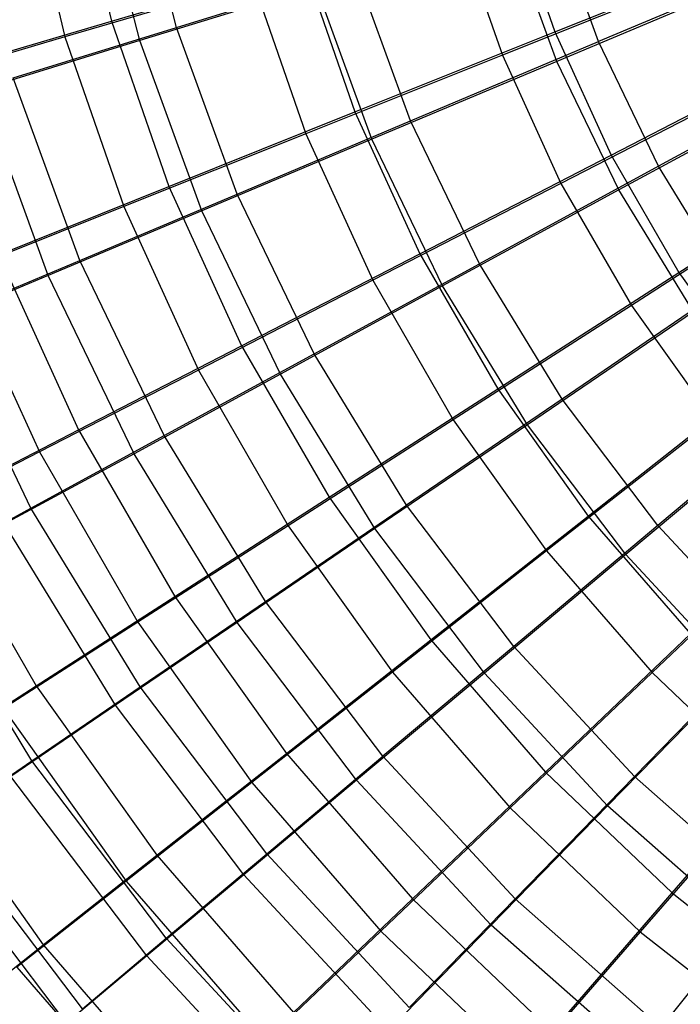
# Model space of a CAD drawing. Extents: x 0.1 to 16.1, y -7.1 to 6.9.
# Tile 5 of 118: x 4 to 5.4, y -3.4 to -1.2. Entities that reach past the tile are written whole.
import ezdxf

# ---------------------------------------------------------------- set-up
doc = ezdxf.new("R2010")
doc.units = 0
doc.header["$LTSCALE"] = 2.54
doc.layers.get('0').update_dxf_attribs({"color": 13, "linetype": 'CONTINUOUS'})

# ---------------------------------------------------------------- blocks, each defined once
blk = doc.blocks.new('DROPS_WOOD_A_PM_STL')
at = {"color": 0}
for p, q in [((4.3285, -1.2636, 12.3002), (4.2319, -0.8843, 12.3)), ((4.3285, -1.2636, 12.3002), (4.2319, -0.8843, 12.3)), ((4.2478, -1.2927, 4.1137), (4.1491, -0.9053, 4.1135)), ((4.2478, -1.2927, 4.1137), (4.1491, -0.9053, 4.1135)), ((5.2597, -1.2949, 13.0259), (5.1553, -1.0082, 13.0257)), ((5.2597, -1.2949, 13.0259), (5.1553, -1.0082, 13.0257)), ((5.1679, -1.3386, 3.3704), (5.0601, -1.0425, 3.3702)), ((5.1679, -1.3386, 3.3704), (5.0601, -1.0425, 3.3702)), ((5.7026, -1.108, 13.3232), (5.2597, -1.2949, 13.0259)), ((5.7026, -1.108, 13.3232), (5.2597, -1.2949, 13.0259)), ((4.3285, -1.2636, 12.3002), (4.7253, -1.141, 12.6837)), ((4.3285, -1.2636, 12.3002), (4.7253, -1.141, 12.6837)), ((4.845, -1.4699, 12.6839), (4.7253, -1.141, 12.6837)), ((4.845, -1.4699, 12.6839), (4.7253, -1.141, 12.6837)), ((4.6369, -1.1729, 3.7216), (4.2478, -1.2927, 4.1137)), ((4.6369, -1.1729, 3.7216), (4.2478, -1.2927, 4.1137)), ((4.7598, -1.5104, 3.7217), (4.6369, -1.1729, 3.7216)), ((4.7598, -1.5104, 3.7217), (4.6369, -1.1729, 3.7216)), ((5.6051, -1.1544, 3.063), (5.1679, -1.3386, 3.3704)), ((5.6051, -1.1544, 3.063), (5.1679, -1.3386, 3.3704)), ((3.9686, -1.3748, 11.8787), (4.3285, -1.2636, 12.3002)), ((3.9686, -1.3748, 11.8787), (4.3285, -1.2636, 12.3002)), ((4.4624, -1.6314, 12.3004), (4.3285, -1.2636, 12.3002)), ((4.4624, -1.6314, 12.3004), (4.3285, -1.2636, 12.3002)), ((4.2478, -1.2927, 4.1137), (3.8963, -1.4009, 4.5429)), ((4.2478, -1.2927, 4.1137), (3.8963, -1.4009, 4.5429)), ((4.3845, -1.6684, 4.1139), (4.2478, -1.2927, 4.1137)), ((4.3845, -1.6684, 4.1139), (4.2478, -1.2927, 4.1137)), ((4.845, -1.4699, 12.6839), (5.2597, -1.2949, 13.0259)), ((4.845, -1.4699, 12.6839), (5.2597, -1.2949, 13.0259)), ((5.3921, -1.5698, 13.026), (5.2597, -1.2949, 13.0259)), ((5.3921, -1.5698, 13.026), (5.2597, -1.2949, 13.0259)), ((5.1679, -1.3386, 3.3704), (4.7598, -1.5104, 3.7217)), ((5.1679, -1.3386, 3.3704), (4.7598, -1.5104, 3.7217)), ((5.3046, -1.6224, 3.3705), (5.1679, -1.3386, 3.3704)), ((5.3046, -1.6224, 3.3705), (5.1679, -1.3386, 3.3704)), ((5.8142, -1.3397, 13.3233), (5.3921, -1.5698, 13.026)), ((5.8142, -1.3397, 13.3233), (5.3921, -1.5698, 13.026)), ((4.1153, -1.7779, 11.8789), (3.9686, -1.3748, 11.8787)), ((4.1153, -1.7779, 11.8789), (3.9686, -1.3748, 11.8787)), ((4.0456, -1.811, 4.5432), (3.8963, -1.4009, 4.5429)), ((4.0456, -1.811, 4.5432), (3.8963, -1.4009, 4.5429)), ((5.7213, -1.3957, 3.0631), (5.3046, -1.6224, 3.3705)), ((5.7213, -1.3957, 3.0631), (5.3046, -1.6224, 3.3705)), ((4.4624, -1.6314, 12.3004), (4.845, -1.4699, 12.6839)), ((4.4624, -1.6314, 12.3004), (4.845, -1.4699, 12.6839)), ((4.9968, -1.7852, 12.6841), (4.845, -1.4699, 12.6839)), ((4.9968, -1.7852, 12.6841), (4.845, -1.4699, 12.6839)), ((4.7598, -1.5104, 3.7217), (4.3845, -1.6684, 4.1139)), ((4.7598, -1.5104, 3.7217), (4.3845, -1.6684, 4.1139)), ((4.9156, -1.834, 3.7219), (4.7598, -1.5104, 3.7217)), ((4.9156, -1.834, 3.7219), (4.7598, -1.5104, 3.7217)), ((5.3921, -1.5698, 13.026), (4.9968, -1.7852, 12.6841)), ((5.3921, -1.5698, 13.026), (4.9968, -1.7852, 12.6841)), ((5.5512, -1.8302, 13.0262), (5.3921, -1.5698, 13.026)), ((5.5512, -1.8302, 13.0262), (5.3921, -1.5698, 13.026)), ((5.3046, -1.6224, 3.3705), (4.9156, -1.834, 3.7219)), ((5.3046, -1.6224, 3.3705), (4.9156, -1.834, 3.7219)), ((5.4689, -1.8912, 3.3706), (5.3046, -1.6224, 3.3705)), ((5.4689, -1.8912, 3.3706), (5.3046, -1.6224, 3.3705)), ((4.1153, -1.7779, 11.8789), (4.4624, -1.6314, 12.3004)), ((4.1153, -1.7779, 11.8789), (4.4624, -1.6314, 12.3004)), ((4.6322, -1.984, 12.3006), (4.4624, -1.6314, 12.3004)), ((4.6322, -1.984, 12.3006), (4.4624, -1.6314, 12.3004)), ((4.3845, -1.6684, 4.1139), (4.0456, -1.811, 4.5432)), ((4.3845, -1.6684, 4.1139), (4.0456, -1.811, 4.5432)), ((4.558, -2.0286, 4.114), (4.3845, -1.6684, 4.1139)), ((4.558, -2.0286, 4.114), (4.3845, -1.6684, 4.1139)), ((3.807, -1.9081, 11.4234), (4.1153, -1.7779, 11.8789)), ((3.807, -1.9081, 11.4234), (4.1153, -1.7779, 11.8789)), ((4.3014, -2.1643, 11.8791), (4.1153, -1.7779, 11.8789)), ((4.3014, -2.1643, 11.8791), (4.1153, -1.7779, 11.8789)), ((4.6322, -1.984, 12.3006), (4.9968, -1.7852, 12.6841)), ((4.6322, -1.984, 12.3006), (4.9968, -1.7852, 12.6841)), ((5.1793, -2.0838, 12.6842), (4.9968, -1.7852, 12.6841)), ((5.1793, -2.0838, 12.6842), (4.9968, -1.7852, 12.6841)), ((4.0456, -1.811, 4.5432), (3.746, -1.9371, 5.0057)), ((4.0456, -1.811, 4.5432), (3.746, -1.9371, 5.0057)), ((4.235, -2.2043, 4.5434), (4.0456, -1.811, 4.5432)), ((4.235, -2.2043, 4.5434), (4.0456, -1.811, 4.5432)), ((4.9156, -1.834, 3.7219), (4.558, -2.0286, 4.114)), ((4.9156, -1.834, 3.7219), (4.558, -2.0286, 4.114)), ((5.1029, -2.1405, 3.7221), (4.9156, -1.834, 3.7219)), ((5.1029, -2.1405, 3.7221), (4.9156, -1.834, 3.7219)), ((5.5512, -1.8302, 13.0262), (5.1793, -2.0838, 12.6842)), ((5.5512, -1.8302, 13.0262), (5.1793, -2.0838, 12.6842)), ((4.0076, -2.3246, 11.4236), (3.807, -1.9081, 11.4234)), ((4.0076, -2.3246, 11.4236), (3.807, -1.9081, 11.4234)), ((5.4689, -1.8912, 3.3706), (5.1029, -2.1405, 3.7221)), ((5.4689, -1.8912, 3.3706), (5.1029, -2.1405, 3.7221)), ((4.3014, -2.1643, 11.8791), (4.6322, -1.984, 12.3006)), ((4.3014, -2.1643, 11.8791), (4.6322, -1.984, 12.3006)), ((4.8363, -2.3179, 12.3008), (4.6322, -1.984, 12.3006)), ((4.8363, -2.3179, 12.3008), (4.6322, -1.984, 12.3006)), ((4.558, -2.0286, 4.114), (4.235, -2.2043, 4.5434)), ((4.558, -2.0286, 4.114), (4.235, -2.2043, 4.5434)), ((4.7665, -2.3697, 4.1142), (4.558, -2.0286, 4.114)), ((4.7665, -2.3697, 4.1142), (4.558, -2.0286, 4.114)), ((5.1793, -2.0838, 12.6842), (4.8363, -2.3179, 12.3008)), ((5.1793, -2.0838, 12.6842), (4.8363, -2.3179, 12.3008)), ((5.3907, -2.3628, 12.6844), (5.1793, -2.0838, 12.6842)), ((5.3907, -2.3628, 12.6844), (5.1793, -2.0838, 12.6842)), ((5.7354, -2.0734, 13.0263), (5.3907, -2.3628, 12.6844)), ((5.7354, -2.0734, 13.0263), (5.3907, -2.3628, 12.6844)), ((5.1029, -2.1405, 3.7221), (4.7665, -2.3697, 4.1142)), ((5.1029, -2.1405, 3.7221), (4.7665, -2.3697, 4.1142)), ((5.3198, -2.4269, 3.7222), (5.1029, -2.1405, 3.7221)), ((5.3198, -2.4269, 3.7222), (5.1029, -2.1405, 3.7221)), ((5.6591, -2.1424, 3.3708), (5.3198, -2.4269, 3.7222)), ((5.6591, -2.1424, 3.3708), (5.3198, -2.4269, 3.7222)), ((4.0076, -2.3246, 11.4236), (4.3014, -2.1643, 11.8791)), ((4.0076, -2.3246, 11.4236), (4.3014, -2.1643, 11.8791)), ((4.5251, -2.5303, 11.8793), (4.3014, -2.1643, 11.8791)), ((4.5251, -2.5303, 11.8793), (4.3014, -2.1643, 11.8791)), ((4.235, -2.2043, 4.5434), (3.9495, -2.3595, 5.0059)), ((4.235, -2.2043, 4.5434), (3.9495, -2.3595, 5.0059)), ((4.4626, -2.5767, 4.5436), (4.235, -2.2043, 4.5434)), ((4.4626, -2.5767, 4.5436), (4.235, -2.2043, 4.5434)), ((3.7535, -2.4632, 10.9381), (4.0076, -2.3246, 11.4236)), ((3.7535, -2.4632, 10.9381), (4.0076, -2.3246, 11.4236)), ((4.2487, -2.719, 11.4238), (4.0076, -2.3246, 11.4236)), ((4.2487, -2.719, 11.4238), (4.0076, -2.3246, 11.4236)), ((4.5251, -2.5303, 11.8793), (4.8363, -2.3179, 12.3008)), ((4.5251, -2.5303, 11.8793), (4.8363, -2.3179, 12.3008)), ((5.0726, -2.6299, 12.3009), (4.8363, -2.3179, 12.3008)), ((5.0726, -2.6299, 12.3009), (4.8363, -2.3179, 12.3008)), ((4.194, -2.7596, 5.0061), (3.9495, -2.3595, 5.0059)), ((4.194, -2.7596, 5.0061), (3.9495, -2.3595, 5.0059)), ((5.3907, -2.3628, 12.6844), (5.0726, -2.6299, 12.3009)), ((5.3907, -2.3628, 12.6844), (5.0726, -2.6299, 12.3009)), ((5.6287, -2.6194, 12.6845), (5.3907, -2.3628, 12.6844)), ((5.6287, -2.6194, 12.6845), (5.3907, -2.3628, 12.6844)), ((4.7665, -2.3697, 4.1142), (4.4626, -2.5767, 4.5436)), ((4.7665, -2.3697, 4.1142), (4.4626, -2.5767, 4.5436)), ((5.0079, -2.6884, 4.1144), (4.7665, -2.3697, 4.1142)), ((5.0079, -2.6884, 4.1144), (4.7665, -2.3697, 4.1142)), ((5.3198, -2.4269, 3.7222), (5.0079, -2.6884, 4.1144)), ((5.3198, -2.4269, 3.7222), (5.0079, -2.6884, 4.1144)), ((5.5642, -2.6902, 3.7223), (5.3198, -2.4269, 3.7222)), ((5.5642, -2.6902, 3.7223), (5.3198, -2.4269, 3.7222)), ((4.0096, -2.8823, 10.9383), (3.7535, -2.4632, 10.9381)), ((4.0096, -2.8823, 10.9383), (3.7535, -2.4632, 10.9381)), ((4.2487, -2.719, 11.4238), (4.5251, -2.5303, 11.8793)), ((4.2487, -2.719, 11.4238), (4.5251, -2.5303, 11.8793)), ((4.7841, -2.8722, 11.8795), (4.5251, -2.5303, 11.8793)), ((4.7841, -2.8722, 11.8795), (4.5251, -2.5303, 11.8793)), ((4.4626, -2.5767, 4.5436), (4.194, -2.7596, 5.0061)), ((4.4626, -2.5767, 4.5436), (4.194, -2.7596, 5.0061)), ((4.7261, -2.9247, 4.5437), (4.4626, -2.5767, 4.5436)), ((4.7261, -2.9247, 4.5437), (4.4626, -2.5767, 4.5436)), ((5.6287, -2.6194, 12.6845), (5.3388, -2.9168, 12.3011)), ((5.6287, -2.6194, 12.6845), (5.3388, -2.9168, 12.3011)), ((5.0726, -2.6299, 12.3009), (4.7841, -2.8722, 11.8795)), ((5.0726, -2.6299, 12.3009), (4.7841, -2.8722, 11.8795)), ((5.3388, -2.9168, 12.3011), (5.0726, -2.6299, 12.3009)), ((5.3388, -2.9168, 12.3011), (5.0726, -2.6299, 12.3009)), ((5.0079, -2.6884, 4.1144), (4.7261, -2.9247, 4.5437)), ((5.0079, -2.6884, 4.1144), (4.7261, -2.9247, 4.5437)), ((5.2798, -2.9815, 4.1145), (5.0079, -2.6884, 4.1144)), ((5.2798, -2.9815, 4.1145), (5.0079, -2.6884, 4.1144)), ((5.5642, -2.6902, 3.7223), (5.2798, -2.9815, 4.1145)), ((5.5642, -2.6902, 3.7223), (5.2798, -2.9815, 4.1145)), ((4.0096, -2.8823, 10.9383), (4.2487, -2.719, 11.4238)), ((4.0096, -2.8823, 10.9383), (4.2487, -2.719, 11.4238)), ((4.5278, -3.0875, 11.424), (4.2487, -2.719, 11.4238)), ((4.5278, -3.0875, 11.424), (4.2487, -2.719, 11.4238)), ((4.194, -2.7596, 5.0061), (3.9632, -2.9167, 5.4976)), ((4.194, -2.7596, 5.0061), (3.9632, -2.9167, 5.4976)), ((4.4771, -3.1334, 5.0063), (4.194, -2.7596, 5.0061)), ((4.4771, -3.1334, 5.0063), (4.194, -2.7596, 5.0061)), ((3.8099, -3.0187, 10.4273), (4.0096, -2.8823, 10.9383)), ((3.8099, -3.0187, 10.4273), (4.0096, -2.8823, 10.9383)), ((4.3061, -3.2738, 10.9385), (4.0096, -2.8823, 10.9383)), ((4.3061, -3.2738, 10.9385), (4.0096, -2.8823, 10.9383)), ((4.5278, -3.0875, 11.424), (4.7841, -2.8722, 11.8795)), ((4.5278, -3.0875, 11.424), (4.7841, -2.8722, 11.8795)), ((5.0758, -3.1867, 11.8797), (4.7841, -2.8722, 11.8795)), ((5.0758, -3.1867, 11.8797), (4.7841, -2.8722, 11.8795)), ((4.2631, -3.3127, 5.4978), (3.9632, -2.9167, 5.4976)), ((4.2631, -3.3127, 5.4978), (3.9632, -2.9167, 5.4976)), ((4.7261, -2.9247, 4.5437), (4.4771, -3.1334, 5.0063)), ((4.7261, -2.9247, 4.5437), (4.4771, -3.1334, 5.0063)), ((5.023, -3.2446, 4.5439), (4.7261, -2.9247, 4.5437)), ((5.023, -3.2446, 4.5439), (4.7261, -2.9247, 4.5437)), ((5.3388, -2.9168, 12.3011), (5.0758, -3.1867, 11.8797)), ((5.3388, -2.9168, 12.3011), (5.0758, -3.1867, 11.8797)), ((5.6322, -3.1758, 12.3012), (5.3388, -2.9168, 12.3011)), ((5.6322, -3.1758, 12.3012), (5.3388, -2.9168, 12.3011)), ((5.2798, -2.9815, 4.1145), (5.023, -3.2446, 4.5439)), ((5.2798, -2.9815, 4.1145), (5.023, -3.2446, 4.5439)), ((5.5796, -3.2461, 4.1147), (5.2798, -2.9815, 4.1145)), ((5.5796, -3.2461, 4.1147), (5.2798, -2.9815, 4.1145)), ((4.121, -3.4293, 10.4275), (3.8099, -3.0187, 10.4273)), ((4.121, -3.4293, 10.4275), (3.8099, -3.0187, 10.4273)), ((4.0861, -3.4609, 6.0138), (3.7723, -3.0466, 6.0136)), ((4.0861, -3.4609, 6.0138), (3.7723, -3.0466, 6.0136)), ((4.3061, -3.2738, 10.9385), (4.5278, -3.0875, 11.424)), ((4.3061, -3.2738, 10.9385), (4.5278, -3.0875, 11.424)), ((4.8422, -3.4264, 11.4241), (4.5278, -3.0875, 11.424)), ((4.8422, -3.4264, 11.4241), (4.5278, -3.0875, 11.424)), ((4.4771, -3.1334, 5.0063), (4.2631, -3.3127, 5.4978)), ((4.4771, -3.1334, 5.0063), (4.2631, -3.3127, 5.4978)), ((4.796, -3.4771, 5.0065), (4.4771, -3.1334, 5.0063)), ((4.796, -3.4771, 5.0065), (4.4771, -3.1334, 5.0063)), ((5.0758, -3.1867, 11.8797), (4.8422, -3.4264, 11.4241)), ((5.0758, -3.1867, 11.8797), (4.8422, -3.4264, 11.4241)), ((5.3974, -3.4705, 11.8798), (5.0758, -3.1867, 11.8797)), ((5.3974, -3.4705, 11.8798), (5.0758, -3.1867, 11.8797)), ((5.6322, -3.1758, 12.3012), (5.3974, -3.4705, 11.8798)), ((5.6322, -3.1758, 12.3012), (5.3974, -3.4705, 11.8798)), ((5.023, -3.2446, 4.5439), (4.796, -3.4771, 5.0065)), ((5.023, -3.2446, 4.5439), (4.796, -3.4771, 5.0065)), ((5.3502, -3.5334, 4.544), (5.023, -3.2446, 4.5439)), ((5.3502, -3.5334, 4.544), (5.023, -3.2446, 4.5439)), ((4.121, -3.4293, 10.4275), (4.3061, -3.2738, 10.9385)), ((4.121, -3.4293, 10.4275), (4.3061, -3.2738, 10.9385)), ((4.6402, -3.6338, 10.9387), (4.3061, -3.2738, 10.9385)), ((4.6402, -3.6338, 10.9387), (4.3061, -3.2738, 10.9385)), ((4.2631, -3.3127, 5.4978), (4.0861, -3.4609, 6.0138)), ((4.2631, -3.3127, 5.4978), (4.0861, -3.4609, 6.0138)), ((4.601, -3.6768, 5.498), (4.2631, -3.3127, 5.4978)), ((4.601, -3.6768, 5.498), (4.2631, -3.3127, 5.4978))]:
    blk.add_line(p, q, dxfattribs=at)

msp = doc.modelspace()

# ---------------------------------------------------------------- linework, layer by layer
at = {"color": 0}
for p, q in [((4.0945, -0.8744, 12.5884), (4.1855, -1.2498, 12.5886)), ((4.0945, -0.8744, 12.5884), (4.1855, -1.2498, 12.5886)), ((3.989, -0.8992, 3.852), (4.0825, -1.2845, 3.8521)), ((3.989, -0.8992, 3.852), (4.0825, -1.2845, 3.8521)), ((5.0656, -0.991, 13.2814), (5.1634, -1.2735, 13.2816)), ((5.0656, -0.991, 13.2814), (5.1634, -1.2735, 13.2816)), ((4.9459, -1.0314, 3.1367), (5.0476, -1.3251, 3.1368)), ((4.9459, -1.0314, 3.1367), (5.0476, -1.3251, 3.1368)), ((5.1634, -1.2735, 13.2816), (5.6314, -1.086, 13.5589)), ((5.1634, -1.2735, 13.2816), (5.6314, -1.086, 13.5589)), ((4.1855, -1.2498, 12.5886), (4.6096, -1.1251, 12.957)), ((4.1855, -1.2498, 12.5886), (4.6096, -1.1251, 12.957)), ((4.6096, -1.1251, 12.957), (4.7222, -1.4503, 12.9572)), ((4.6096, -1.1251, 12.957), (4.7222, -1.4503, 12.9572)), ((5.5092, -1.1405, 2.847), (5.0476, -1.3251, 3.1368)), ((5.5092, -1.1405, 2.847), (5.0476, -1.3251, 3.1368)), ((4.4977, -1.1628, 3.4728), (4.0825, -1.2845, 3.8521)), ((4.4977, -1.1628, 3.4728), (4.0825, -1.2845, 3.8521)), ((4.4977, -1.1628, 3.4728), (4.6139, -1.4986, 3.473)), ((4.4977, -1.1628, 3.4728), (4.6139, -1.4986, 3.473)), ((3.7973, -1.364, 12.1795), (4.1855, -1.2498, 12.5886)), ((3.7973, -1.364, 12.1795), (4.1855, -1.2498, 12.5886)), ((4.1855, -1.2498, 12.5886), (4.3119, -1.6148, 12.5887)), ((4.1855, -1.2498, 12.5886), (4.3119, -1.6148, 12.5887)), ((4.7222, -1.4503, 12.9572), (5.1634, -1.2735, 13.2816)), ((4.7222, -1.4503, 12.9572), (5.1634, -1.2735, 13.2816)), ((5.1634, -1.2735, 13.2816), (5.2876, -1.5455, 13.2817)), ((5.1634, -1.2735, 13.2816), (5.2876, -1.5455, 13.2817)), ((4.0825, -1.2845, 3.8521), (3.704, -1.3955, 4.2712)), ((4.0825, -1.2845, 3.8521), (3.704, -1.3955, 4.2712)), ((4.0825, -1.2845, 3.8521), (4.2122, -1.6592, 3.8523)), ((4.0825, -1.2845, 3.8521), (4.2122, -1.6592, 3.8523)), ((5.0476, -1.3251, 3.1368), (4.6139, -1.4986, 3.473)), ((5.0476, -1.3251, 3.1368), (4.6139, -1.4986, 3.473)), ((5.0476, -1.3251, 3.1368), (5.1767, -1.6079, 3.137)), ((5.0476, -1.3251, 3.1368), (5.1767, -1.6079, 3.137)), ((5.2876, -1.5455, 13.2817), (5.7357, -1.3143, 13.559)), ((5.2876, -1.5455, 13.2817), (5.7357, -1.3143, 13.559)), ((5.6186, -1.3802, 2.8471), (5.1767, -1.6079, 3.137)), ((5.6186, -1.3802, 2.8471), (5.1767, -1.6079, 3.137)), ((4.3119, -1.6148, 12.5887), (4.7222, -1.4503, 12.9572)), ((4.3119, -1.6148, 12.5887), (4.7222, -1.4503, 12.9572)), ((4.7222, -1.4503, 12.9572), (4.8652, -1.7634, 12.9573)), ((4.7222, -1.4503, 12.9572), (4.8652, -1.7634, 12.9573)), ((4.6139, -1.4986, 3.473), (4.2122, -1.6592, 3.8523)), ((4.6139, -1.4986, 3.473), (4.2122, -1.6592, 3.8523)), ((4.6139, -1.4986, 3.473), (4.7615, -1.8217, 3.4732)), ((4.6139, -1.4986, 3.473), (4.7615, -1.8217, 3.4732)), ((5.4371, -1.8044, 13.2818), (5.8612, -1.5317, 13.5591)), ((5.4371, -1.8044, 13.2818), (5.8612, -1.5317, 13.5591)), ((4.8652, -1.7634, 12.9573), (5.2876, -1.5455, 13.2817)), ((4.8652, -1.7634, 12.9573), (5.2876, -1.5455, 13.2817)), ((5.2876, -1.5455, 13.2817), (5.4371, -1.8044, 13.2818)), ((5.2876, -1.5455, 13.2817), (5.4371, -1.8044, 13.2818)), ((5.1767, -1.6079, 3.137), (4.7615, -1.8217, 3.4732)), ((5.1767, -1.6079, 3.137), (4.7615, -1.8217, 3.4732)), ((5.1767, -1.6079, 3.137), (5.3321, -1.8771, 3.1371)), ((5.1767, -1.6079, 3.137), (5.3321, -1.8771, 3.1371)), ((3.9362, -1.7654, 12.1797), (4.3119, -1.6148, 12.5887)), ((3.9362, -1.7654, 12.1797), (4.3119, -1.6148, 12.5887)), ((4.3119, -1.6148, 12.5887), (4.4723, -1.9661, 12.5889)), ((4.3119, -1.6148, 12.5887), (4.4723, -1.9661, 12.5889)), ((5.7504, -1.6084, 2.8472), (5.3321, -1.8771, 3.1371)), ((5.7504, -1.6084, 2.8472), (5.3321, -1.8771, 3.1371)), ((4.2122, -1.6592, 3.8523), (3.8459, -1.8056, 4.2714)), ((4.2122, -1.6592, 3.8523), (3.8459, -1.8056, 4.2714)), ((4.2122, -1.6592, 3.8523), (4.3769, -2.0199, 3.8525)), ((4.2122, -1.6592, 3.8523), (4.3769, -2.0199, 3.8525)), ((3.9362, -1.7654, 12.1797), (4.1127, -2.1518, 12.1799)), ((3.9362, -1.7654, 12.1797), (4.1127, -2.1518, 12.1799)), ((4.4723, -1.9661, 12.5889), (4.8652, -1.7634, 12.9573)), ((4.4723, -1.9661, 12.5889), (4.8652, -1.7634, 12.9573)), ((4.8652, -1.7634, 12.9573), (5.0373, -2.0615, 12.9575)), ((4.8652, -1.7634, 12.9573), (5.0373, -2.0615, 12.9575)), ((3.8459, -1.8056, 4.2714), (4.0262, -2.2004, 4.2716)), ((3.8459, -1.8056, 4.2714), (4.0262, -2.2004, 4.2716)), ((4.7615, -1.8217, 3.4732), (4.3769, -2.0199, 3.8525)), ((4.7615, -1.8217, 3.4732), (4.3769, -2.0199, 3.8525)), ((4.7615, -1.8217, 3.4732), (4.9392, -2.1294, 3.4733)), ((4.7615, -1.8217, 3.4732), (4.9392, -2.1294, 3.4733)), ((5.0373, -2.0615, 12.9575), (5.4371, -1.8044, 13.2818)), ((5.0373, -2.0615, 12.9575), (5.4371, -1.8044, 13.2818)), ((5.4371, -1.8044, 13.2818), (5.6105, -2.0479, 13.282)), ((5.4371, -1.8044, 13.2818), (5.6105, -2.0479, 13.282)), ((5.3321, -1.8771, 3.1371), (4.9392, -2.1294, 3.4733)), ((5.3321, -1.8771, 3.1371), (4.9392, -2.1294, 3.4733)), ((5.3321, -1.8771, 3.1371), (5.5125, -2.1303, 3.1373)), ((5.3321, -1.8771, 3.1371), (5.5125, -2.1303, 3.1373)), ((4.1127, -2.1518, 12.1799), (4.4723, -1.9661, 12.5889)), ((4.1127, -2.1518, 12.1799), (4.4723, -1.9661, 12.5889)), ((4.4723, -1.9661, 12.5889), (4.6655, -2.3006, 12.5891)), ((4.4723, -1.9661, 12.5889), (4.6655, -2.3006, 12.5891)), ((4.3769, -2.0199, 3.8525), (4.0262, -2.2004, 4.2716)), ((4.3769, -2.0199, 3.8525), (4.0262, -2.2004, 4.2716)), ((4.3769, -2.0199, 3.8525), (4.5751, -2.3632, 3.8527)), ((4.3769, -2.0199, 3.8525), (4.5751, -2.3632, 3.8527)), ((4.6655, -2.3006, 12.5891), (5.0373, -2.0615, 12.9575)), ((4.6655, -2.3006, 12.5891), (5.0373, -2.0615, 12.9575)), ((5.0373, -2.0615, 12.9575), (5.2369, -2.3419, 12.9576)), ((5.0373, -2.0615, 12.9575), (5.2369, -2.3419, 12.9576)), ((5.2369, -2.3419, 12.9576), (5.6105, -2.0479, 13.282)), ((5.2369, -2.3419, 12.9576), (5.6105, -2.0479, 13.282)), ((4.9392, -2.1294, 3.4733), (4.5751, -2.3632, 3.8527)), ((4.9392, -2.1294, 3.4733), (4.5751, -2.3632, 3.8527)), ((4.9392, -2.1294, 3.4733), (5.1453, -2.4189, 3.4735)), ((4.9392, -2.1294, 3.4733), (5.1453, -2.4189, 3.4735)), ((5.5125, -2.1303, 3.1373), (5.1453, -2.4189, 3.4735)), ((5.5125, -2.1303, 3.1373), (5.1453, -2.4189, 3.4735)), ((3.7895, -2.3186, 11.7339), (4.1127, -2.1518, 12.1799)), ((3.7895, -2.3186, 11.7339), (4.1127, -2.1518, 12.1799)), ((4.1127, -2.1518, 12.1799), (4.3251, -2.5196, 12.1801)), ((4.1127, -2.1518, 12.1799), (4.3251, -2.5196, 12.1801)), ((4.0262, -2.2004, 4.2716), (3.7129, -2.3617, 4.7265)), ((4.0262, -2.2004, 4.2716), (3.7129, -2.3617, 4.7265)), ((4.0262, -2.2004, 4.2716), (4.2433, -2.5763, 4.2718)), ((4.0262, -2.2004, 4.2716), (4.2433, -2.5763, 4.2718)), ((4.3251, -2.5196, 12.1801), (4.6655, -2.3006, 12.5891)), ((4.3251, -2.5196, 12.1801), (4.6655, -2.3006, 12.5891)), ((4.6655, -2.3006, 12.5891), (4.8895, -2.6153, 12.5893)), ((4.6655, -2.3006, 12.5891), (4.8895, -2.6153, 12.5893)), ((3.7895, -2.3186, 11.7339), (4.0192, -2.7164, 11.7341)), ((3.7895, -2.3186, 11.7339), (4.0192, -2.7164, 11.7341)), ((4.8895, -2.6153, 12.5893), (5.2369, -2.3419, 12.9576)), ((4.8895, -2.6153, 12.5893), (5.2369, -2.3419, 12.9576)), ((5.2369, -2.3419, 12.9576), (5.4623, -2.602, 12.9578)), ((5.2369, -2.3419, 12.9576), (5.4623, -2.602, 12.9578)), ((4.5751, -2.3632, 3.8527), (4.2433, -2.5763, 4.2718)), ((4.5751, -2.3632, 3.8527), (4.2433, -2.5763, 4.2718)), ((4.5751, -2.3632, 3.8527), (4.8051, -2.6862, 3.8529)), ((4.5751, -2.3632, 3.8527), (4.8051, -2.6862, 3.8529)), ((5.716, -2.3652, 3.1374), (5.3779, -2.6874, 3.4736)), ((5.716, -2.3652, 3.1374), (5.3779, -2.6874, 3.4736)), ((5.1453, -2.4189, 3.4735), (4.8051, -2.6862, 3.8529)), ((5.1453, -2.4189, 3.4735), (4.8051, -2.6862, 3.8529)), ((5.1453, -2.4189, 3.4735), (5.3779, -2.6874, 3.4736)), ((5.1453, -2.4189, 3.4735), (5.3779, -2.6874, 3.4736)), ((4.0192, -2.7164, 11.7341), (4.3251, -2.5196, 12.1801)), ((4.0192, -2.7164, 11.7341), (4.3251, -2.5196, 12.1801)), ((4.3251, -2.5196, 12.1801), (4.5714, -2.8656, 12.1802)), ((4.3251, -2.5196, 12.1801), (4.5714, -2.8656, 12.1802)), ((4.2433, -2.5763, 4.2718), (3.9467, -2.7666, 4.7267)), ((4.2433, -2.5763, 4.2718), (3.9467, -2.7666, 4.7267)), ((4.2433, -2.5763, 4.2718), (4.495, -2.9298, 4.272)), ((4.2433, -2.5763, 4.2718), (4.495, -2.9298, 4.272)), ((5.1425, -2.9072, 12.5894), (5.4623, -2.602, 12.9578)), ((5.1425, -2.9072, 12.5894), (5.4623, -2.602, 12.9578)), ((4.5714, -2.8656, 12.1802), (4.8895, -2.6153, 12.5893)), ((4.5714, -2.8656, 12.1802), (4.8895, -2.6153, 12.5893)), ((4.8895, -2.6153, 12.5893), (5.1425, -2.9072, 12.5894)), ((4.8895, -2.6153, 12.5893), (5.1425, -2.9072, 12.5894)), ((4.8051, -2.6862, 3.8529), (4.495, -2.9298, 4.272)), ((4.8051, -2.6862, 3.8529), (4.495, -2.9298, 4.272)), ((4.8051, -2.6862, 3.8529), (5.0647, -2.9858, 3.853)), ((4.8051, -2.6862, 3.8529), (5.0647, -2.9858, 3.853)), ((5.3779, -2.6874, 3.4736), (5.0647, -2.9858, 3.853)), ((5.3779, -2.6874, 3.4736), (5.0647, -2.9858, 3.853)), ((5.3779, -2.6874, 3.4736), (5.6351, -2.9325, 3.4737)), ((5.3779, -2.6874, 3.4736), (5.6351, -2.9325, 3.4737)), ((3.7507, -2.8892, 11.2554), (4.0192, -2.7164, 11.7341)), ((3.7507, -2.8892, 11.2554), (4.0192, -2.7164, 11.7341)), ((4.0192, -2.7164, 11.7341), (4.2856, -3.0906, 11.7343)), ((4.0192, -2.7164, 11.7341), (4.2856, -3.0906, 11.7343)), ((3.9467, -2.7666, 4.7267), (4.2179, -3.1475, 4.7269)), ((3.9467, -2.7666, 4.7267), (4.2179, -3.1475, 4.7269)), ((5.422, -3.1737, 12.5896), (5.7114, -2.8395, 12.9579)), ((5.422, -3.1737, 12.5896), (5.7114, -2.8395, 12.9579)), ((4.2856, -3.0906, 11.7343), (4.5714, -2.8656, 12.1802)), ((4.2856, -3.0906, 11.7343), (4.5714, -2.8656, 12.1802)), ((4.5714, -2.8656, 12.1802), (4.8496, -3.1866, 12.1804)), ((4.5714, -2.8656, 12.1802), (4.8496, -3.1866, 12.1804)), ((3.7507, -2.8892, 11.2554), (4.0348, -3.2882, 11.2556)), ((3.7507, -2.8892, 11.2554), (4.0348, -3.2882, 11.2556)), ((4.8496, -3.1866, 12.1804), (5.1425, -2.9072, 12.5894)), ((4.8496, -3.1866, 12.1804), (5.1425, -2.9072, 12.5894)), ((5.1425, -2.9072, 12.5894), (5.422, -3.1737, 12.5896)), ((5.1425, -2.9072, 12.5894), (5.422, -3.1737, 12.5896)), ((4.495, -2.9298, 4.272), (4.2179, -3.1475, 4.7269)), ((4.495, -2.9298, 4.272), (4.2179, -3.1475, 4.7269)), ((4.495, -2.9298, 4.272), (4.7792, -3.2578, 4.2721)), ((4.495, -2.9298, 4.272), (4.7792, -3.2578, 4.2721)), ((5.6351, -2.9325, 3.4737), (5.3517, -3.2594, 3.8532)), ((5.6351, -2.9325, 3.4737), (5.3517, -3.2594, 3.8532)), ((5.0647, -2.9858, 3.853), (4.7792, -3.2578, 4.2721)), ((5.0647, -2.9858, 3.853), (4.7792, -3.2578, 4.2721)), ((5.0647, -2.9858, 3.853), (5.3517, -3.2594, 3.8532)), ((5.0647, -2.9858, 3.853), (5.3517, -3.2594, 3.8532)), ((4.0348, -3.2882, 11.2556), (4.2856, -3.0906, 11.7343)), ((4.0348, -3.2882, 11.2556), (4.2856, -3.0906, 11.7343)), ((4.2856, -3.0906, 11.7343), (4.5865, -3.4378, 11.7345)), ((4.2856, -3.0906, 11.7343), (4.5865, -3.4378, 11.7345)), ((4.2179, -3.1475, 4.7269), (3.9764, -3.3372, 5.2135)), ((4.2179, -3.1475, 4.7269), (3.9764, -3.3372, 5.2135)), ((4.2179, -3.1475, 4.7269), (4.5241, -3.5008, 4.7271)), ((4.2179, -3.1475, 4.7269), (4.5241, -3.5008, 4.7271)), ((4.5865, -3.4378, 11.7345), (4.8496, -3.1866, 12.1804)), ((4.5865, -3.4378, 11.7345), (4.8496, -3.1866, 12.1804)), ((4.8496, -3.1866, 12.1804), (5.157, -3.4798, 12.1806)), ((4.8496, -3.1866, 12.1804), (5.157, -3.4798, 12.1806)), ((5.157, -3.4798, 12.1806), (5.422, -3.1737, 12.5896)), ((5.157, -3.4798, 12.1806), (5.422, -3.1737, 12.5896)), ((5.422, -3.1737, 12.5896), (5.7256, -3.4125, 12.5897)), ((5.422, -3.1737, 12.5896), (5.7256, -3.4125, 12.5897)), ((4.7792, -3.2578, 4.2721), (4.5241, -3.5008, 4.7271)), ((4.7792, -3.2578, 4.2721), (4.5241, -3.5008, 4.7271)), ((4.7792, -3.2578, 4.2721), (5.0933, -3.5573, 4.2723)), ((4.7792, -3.2578, 4.2721), (5.0933, -3.5573, 4.2723)), ((5.3517, -3.2594, 3.8532), (5.0933, -3.5573, 4.2723)), ((5.3517, -3.2594, 3.8532), (5.0933, -3.5573, 4.2723)), ((5.3517, -3.2594, 3.8532), (5.6633, -3.5045, 3.8533)), ((5.3517, -3.2594, 3.8532), (5.6633, -3.5045, 3.8533)), ((3.8211, -3.4565, 10.7485), (4.0348, -3.2882, 11.2556)), ((3.8211, -3.4565, 10.7485), (4.0348, -3.2882, 11.2556)), ((4.0348, -3.2882, 11.2556), (4.3555, -3.6583, 11.2558)), ((4.0348, -3.2882, 11.2556), (4.3555, -3.6583, 11.2558)), ((3.9764, -3.3372, 5.2135), (4.3017, -3.7127, 5.2137)), ((3.9764, -3.3372, 5.2135), (4.3017, -3.7127, 5.2137))]:
    msp.add_line(p, q, dxfattribs=at)

# ---------------------------------------------------------------- block references
msp.add_blockref('DROPS_WOOD_A_PM_STL', (0, 0), dxfattribs=at)

doc.saveas('drawing.dxf')
